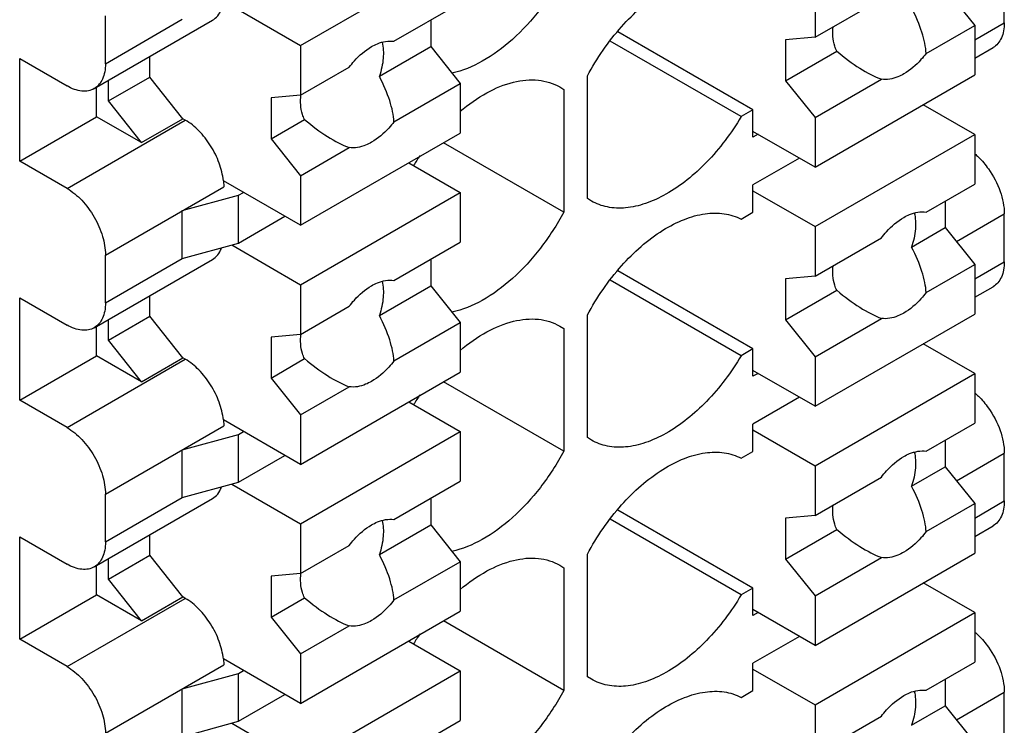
# Model space of a CAD drawing. Header units: inches. Extents: x 0 to 22, y 0 to 17.
# Tile 13 of 37: x 3.7 to 4.163, y 12.132 to 12.464. Entities that reach past the tile are written whole.
import ezdxf

# ---------------------------------------------------------------- set-up
doc = ezdxf.new("R2010")
doc.units = ezdxf.units.IN
doc.header["$LTSCALE"] = 1.21
doc.header["$MEASUREMENT"] = 0
doc.layers.get('0').update_dxf_attribs({"linetype": 'CONTINUOUS'})
doc.layers.add('02___PRT_ALL_AXES', color=7, linetype='CONTINUOUS')

msp = doc.modelspace()

# ---------------------------------------------------------------- linework, layer by layer
at = {"color": 7, "linetype": 'CONTINUOUS'}
for p, q in [((3.8318512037, 12.4514549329), (3.9070160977, 12.4948542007)), ((4.1631335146, 12.4622458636), (4.1631335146, 12.484747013)), ((4.0740491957, 12.4787912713), (4.0740491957, 12.4554439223)), ((4.1352946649, 12.4783140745), (4.1492140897, 12.4609978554)), ((3.7994093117, 12.4701864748), (3.8318512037, 12.4514549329)), ((3.7399829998, 12.4429355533), (3.7399829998, 12.4654367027)), ((3.7346836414, 12.4312218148), (3.7903613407, 12.4633694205)), ((3.7399829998, 12.4429355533), (3.7761735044, 12.4638314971)), ((3.8930966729, 12.4634699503), (3.8930966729, 12.4509777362)), ((4.1492140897, 12.4542089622), (4.1631335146, 12.4622458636)), ((4.1492140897, 12.4609978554), (4.1492140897, 12.4376505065)), ((4.0448184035, 12.4212542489), (3.9812452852, 12.4579605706)), ((4.0740491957, 12.4554439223), (4.0601297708, 12.4542015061)), ((3.8318512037, 12.4514549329), (3.8318512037, 12.428107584)), ((3.8930966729, 12.4509777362), (3.9070160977, 12.4336615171)), ((4.0392506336, 12.4180394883), (3.977635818, 12.4536151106)), ((4.0601297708, 12.4542015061), (4.0601297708, 12.4349148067)), ((4.1492140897, 12.4455550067), (4.1578341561, 12.450532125)), ((3.7608621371, 12.4366724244), (3.7608621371, 12.4463369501)), ((3.6996166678, 12.4453486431), (3.7218877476, 12.4324896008)), ((3.6996166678, 12.3971318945), (3.6996166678, 12.4453486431)), ((3.7413749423, 12.4254207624), (3.7608621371, 12.4366724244)), ((3.7764518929, 12.4170634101), (3.7608621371, 12.4366724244)), ((3.9668696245, 12.3795615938), (3.9668696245, 12.437222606)), ((4.0740491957, 12.3942512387), (4.1492140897, 12.4376505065)), ((3.7358071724, 12.4180278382), (3.7358071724, 12.4318705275)), ((3.7413749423, 12.4254207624), (3.7413749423, 12.435085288)), ((3.9070160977, 12.4336615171), (3.9070160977, 12.4103141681)), ((3.9538295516, 12.4320097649), (3.9557340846, 12.4307930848)), ((4.0601297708, 12.4349148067), (4.0740491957, 12.4175985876)), ((3.8318512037, 12.428107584), (3.8179317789, 12.4268651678)), ((3.9557340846, 12.4307930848), (3.9557340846, 12.3731320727)), ((3.7569646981, 12.4058117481), (3.7413749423, 12.4254207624)), ((3.8179317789, 12.4268651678), (3.8179317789, 12.4075784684)), ((4.1492140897, 12.4096847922), (4.1249966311, 12.4236676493)), ((3.6996166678, 12.3971318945), (3.7358071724, 12.4180278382)), ((3.7569646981, 12.4058117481), (3.7358071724, 12.4180278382)), ((4.0448184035, 12.4212542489), (4.0392506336, 12.4180394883)), ((4.0448184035, 12.4083964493), (4.0448184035, 12.4212542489)), ((3.7218877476, 12.3842728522), (3.7775654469, 12.416420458)), ((3.7569646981, 12.4058117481), (3.7764518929, 12.4170634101)), ((3.7775654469, 12.416420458), (3.7764518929, 12.4170634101)), ((4.0740491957, 12.4175985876), (4.0740491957, 12.3942512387)), ((3.8318512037, 12.3669149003), (3.9070160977, 12.4103141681)), ((4.0740491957, 12.3942512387), (4.0448184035, 12.4111287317)), ((4.0471844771, 12.4097625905), (4.0448184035, 12.4083964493)), ((4.0740491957, 12.3662855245), (4.1492140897, 12.4096847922)), ((4.1492140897, 12.4096847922), (4.1492140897, 12.3863374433)), ((3.8179317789, 12.4075784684), (3.8318512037, 12.3902622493)), ((3.9557340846, 12.3731320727), (3.8991765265, 12.4057876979)), ((3.7218877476, 12.3842728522), (3.6996166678, 12.3971318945)), ((3.8827986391, 12.396331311), (3.9070160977, 12.3823484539)), ((4.0666697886, 12.3985120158), (4.0448184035, 12.3858952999)), ((3.8318512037, 12.3902622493), (3.8318512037, 12.3669149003)), ((3.8318512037, 12.3669149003), (3.7955053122, 12.3879005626)), ((3.7955053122, 12.3879005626), (3.7956606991, 12.3850785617)), ((4.0448184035, 12.3730375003), (4.0448184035, 12.3858952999)), ((3.7399829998, 12.3529309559), (3.7956606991, 12.3850785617)), ((3.7761735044, 12.3738268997), (3.8026204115, 12.381060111)), ((3.8026204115, 12.381060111), (3.8049864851, 12.3824262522)), ((3.8026204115, 12.3585589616), (3.8026204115, 12.381060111)), ((3.8318512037, 12.3389491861), (3.9070160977, 12.3823484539)), ((3.9070160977, 12.3823484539), (3.9070160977, 12.359001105)), ((4.0448184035, 12.3831630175), (4.0740491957, 12.3662855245)), ((3.9687741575, 12.3783449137), (3.9668696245, 12.3795615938)), ((4.1352946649, 12.3783005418), (4.1352946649, 12.3658083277)), ((3.7761735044, 12.3513257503), (3.7761735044, 12.3738268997)), ((4.0392506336, 12.3698227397), (4.0448184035, 12.3730375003)), ((4.140587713, 12.3592236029), (4.1631335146, 12.3722412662)), ((4.1631335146, 12.3497401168), (4.1631335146, 12.3722412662)), ((3.8026204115, 12.3585589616), (3.8244717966, 12.3711756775)), ((4.0740491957, 12.3662855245), (4.0740491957, 12.3429381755)), ((4.1352946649, 12.3658083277), (4.1492140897, 12.3484921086)), ((3.7761735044, 12.3513257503), (3.8026204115, 12.3585589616)), ((3.7994093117, 12.357680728), (3.8318512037, 12.3389491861)), ((3.7399829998, 12.3304298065), (3.7399829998, 12.3529309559)), ((3.7346836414, 12.318716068), (3.7903613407, 12.3508636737)), ((3.7399829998, 12.3304298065), (3.7761735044, 12.3513257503)), ((3.8930966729, 12.3509642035), (3.8930966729, 12.3384719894)), ((4.1492140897, 12.3417032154), (4.1631335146, 12.3497401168)), ((4.1492140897, 12.3484921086), (4.1492140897, 12.3251447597)), ((4.0448184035, 12.3087485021), (3.9812452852, 12.3454548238)), ((3.8318512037, 12.3389491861), (3.8318512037, 12.3156018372)), ((4.0392506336, 12.3055337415), (3.977635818, 12.3411093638)), ((4.0740491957, 12.3429381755), (4.0601297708, 12.3416957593)), ((4.0601297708, 12.3416957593), (4.0601297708, 12.3224090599)), ((3.8930966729, 12.3384719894), (3.9070160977, 12.3211557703)), ((4.1492140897, 12.3330492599), (4.1578341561, 12.3380263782)), ((3.6996166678, 12.3328428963), (3.7218877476, 12.319983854)), ((3.6996166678, 12.2846261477), (3.6996166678, 12.3328428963)), ((3.7608621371, 12.3241666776), (3.7608621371, 12.3338312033)), ((4.0740491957, 12.2817454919), (4.1492140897, 12.3251447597)), ((3.7413749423, 12.3129150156), (3.7608621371, 12.3241666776)), ((3.7413749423, 12.3129150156), (3.7413749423, 12.3225795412)), ((3.7764518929, 12.3045576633), (3.7608621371, 12.3241666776)), ((3.9070160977, 12.3211557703), (3.9070160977, 12.2978084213)), ((3.9668696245, 12.267055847), (3.9668696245, 12.3247168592)), ((4.0601297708, 12.3224090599), (4.0740491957, 12.3050928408)), ((3.7358071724, 12.3055220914), (3.7358071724, 12.3193647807)), ((3.9538295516, 12.3195040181), (3.9557340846, 12.318287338)), ((3.9557340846, 12.318287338), (3.9557340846, 12.2606263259)), ((3.7569646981, 12.2933060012), (3.7413749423, 12.3129150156)), ((3.8318512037, 12.3156018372), (3.8179317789, 12.314359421)), ((3.8179317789, 12.314359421), (3.8179317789, 12.2950727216)), ((4.1492140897, 12.2971790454), (4.1249966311, 12.3111619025)), ((4.0448184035, 12.3087485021), (4.0392506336, 12.3055337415)), ((4.0448184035, 12.2958907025), (4.0448184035, 12.3087485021)), ((3.6996166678, 12.2846261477), (3.7358071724, 12.3055220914)), ((3.7218877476, 12.2717671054), (3.7775654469, 12.3039147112)), ((3.7569646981, 12.2933060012), (3.7358071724, 12.3055220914)), ((3.7569646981, 12.2933060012), (3.7764518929, 12.3045576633)), ((3.7775654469, 12.3039147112), (3.7764518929, 12.3045576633)), ((4.0740491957, 12.3050928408), (4.0740491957, 12.2817454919)), ((3.8318512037, 12.2544091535), (3.9070160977, 12.2978084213)), ((4.0740491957, 12.2817454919), (4.0448184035, 12.2986229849)), ((4.0471844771, 12.2972568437), (4.0448184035, 12.2958907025)), ((4.0740491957, 12.2537797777), (4.1492140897, 12.2971790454)), ((4.1492140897, 12.2971790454), (4.1492140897, 12.2738316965)), ((3.8179317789, 12.2950727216), (3.8318512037, 12.2777565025)), ((3.9557340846, 12.2606263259), (3.8991765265, 12.2932819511)), ((3.7218877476, 12.2717671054), (3.6996166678, 12.2846261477)), ((3.8827986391, 12.2838255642), (3.9070160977, 12.2698427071)), ((4.0666697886, 12.286006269), (4.0448184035, 12.2733895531)), ((3.8318512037, 12.2544091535), (3.7955053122, 12.2753948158)), ((3.7955053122, 12.2753948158), (3.7956606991, 12.2725728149)), ((3.8318512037, 12.2777565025), (3.8318512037, 12.2544091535)), ((3.7399829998, 12.2404252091), (3.7956606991, 12.2725728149)), ((3.8026204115, 12.2685543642), (3.8049864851, 12.2699205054)), ((3.8318512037, 12.2264434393), (3.9070160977, 12.2698427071)), ((3.9070160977, 12.2698427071), (3.9070160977, 12.2464953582)), ((4.0448184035, 12.2605317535), (4.0448184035, 12.2733895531)), ((4.0448184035, 12.2706572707), (4.0740491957, 12.2537797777)), ((3.7761735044, 12.2613211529), (3.8026204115, 12.2685543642)), ((3.8026204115, 12.2460532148), (3.8026204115, 12.2685543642)), ((3.9687741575, 12.2658391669), (3.9668696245, 12.267055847)), ((4.1352946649, 12.265794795), (4.1352946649, 12.2533025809)), ((3.7761735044, 12.2388200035), (3.7761735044, 12.2613211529)), ((4.0392506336, 12.2573169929), (4.0448184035, 12.2605317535)), ((3.8026204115, 12.2460532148), (3.8244717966, 12.2586699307)), ((4.140587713, 12.2467178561), (4.1631335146, 12.2597355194)), ((4.1631335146, 12.23723437), (4.1631335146, 12.2597355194)), ((4.0740491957, 12.2537797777), (4.0740491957, 12.2304324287)), ((4.1352946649, 12.2533025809), (4.1492140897, 12.2359863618)), ((3.7761735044, 12.2388200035), (3.8026204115, 12.2460532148)), ((3.7994093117, 12.2451749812), (3.8318512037, 12.2264434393)), ((3.7346836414, 12.2062103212), (3.7903613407, 12.2383579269)), ((3.7399829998, 12.2179240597), (3.7399829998, 12.2404252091)), ((3.7399829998, 12.2179240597), (3.7761735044, 12.2388200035)), ((3.8930966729, 12.2384584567), (3.8930966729, 12.2259662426)), ((4.1492140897, 12.2291974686), (4.1631335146, 12.23723437)), ((4.0448184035, 12.1962427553), (3.9812452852, 12.232949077)), ((4.1492140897, 12.2359863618), (4.1492140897, 12.2126390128)), ((4.0392506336, 12.1930279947), (3.977635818, 12.228603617)), ((4.0740491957, 12.2304324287), (4.0601297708, 12.2291900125)), ((4.0601297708, 12.2291900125), (4.0601297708, 12.2099033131)), ((3.8318512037, 12.2264434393), (3.8318512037, 12.2030960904)), ((3.8930966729, 12.2259662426), (3.9070160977, 12.2086500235)), ((4.1492140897, 12.2205435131), (4.1578341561, 12.2255206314)), ((3.6996166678, 12.2203371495), (3.7218877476, 12.2074781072)), ((3.6996166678, 12.1721204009), (3.6996166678, 12.2203371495)), ((3.7608621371, 12.2116609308), (3.7608621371, 12.2213254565)), ((3.7413749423, 12.2004092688), (3.7608621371, 12.2116609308)), ((3.7413749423, 12.2004092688), (3.7413749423, 12.2100737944)), ((3.7764518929, 12.1920519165), (3.7608621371, 12.2116609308)), ((3.9668696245, 12.1545501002), (3.9668696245, 12.2122111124)), ((4.0601297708, 12.2099033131), (4.0740491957, 12.192587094)), ((4.0740491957, 12.1692397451), (4.1492140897, 12.2126390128)), ((3.7358071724, 12.1930163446), (3.7358071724, 12.2068590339)), ((3.9070160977, 12.2086500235), (3.9070160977, 12.1853026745)), ((3.9538295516, 12.2069982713), (3.9557340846, 12.2057815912)), ((3.9557340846, 12.2057815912), (3.9557340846, 12.1481205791)), ((3.7569646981, 12.1808002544), (3.7413749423, 12.2004092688)), ((3.8318512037, 12.2030960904), (3.8179317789, 12.2018536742)), ((3.8179317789, 12.2018536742), (3.8179317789, 12.1825669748)), ((4.0448184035, 12.1962427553), (4.0392506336, 12.1930279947)), ((4.0448184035, 12.1833849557), (4.0448184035, 12.1962427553)), ((4.1492140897, 12.1846732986), (4.1249966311, 12.1986561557)), ((3.6996166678, 12.1721204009), (3.7358071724, 12.1930163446)), ((3.7218877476, 12.1592613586), (3.7775654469, 12.1914089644)), ((3.7569646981, 12.1808002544), (3.7358071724, 12.1930163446)), ((3.7569646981, 12.1808002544), (3.7764518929, 12.1920519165)), ((3.7775654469, 12.1914089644), (3.7764518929, 12.1920519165)), ((4.0740491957, 12.192587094), (4.0740491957, 12.1692397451)), ((4.0740491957, 12.1692397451), (4.0448184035, 12.1861172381)), ((3.8179317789, 12.1825669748), (3.8318512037, 12.1652507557)), ((3.8318512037, 12.1419034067), (3.9070160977, 12.1853026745)), ((4.0471844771, 12.1847510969), (4.0448184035, 12.1833849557)), ((4.0740491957, 12.1412740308), (4.1492140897, 12.1846732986)), ((4.1492140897, 12.1846732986), (4.1492140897, 12.1613259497)), ((3.9557340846, 12.1481205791), (3.8991765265, 12.1807762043)), ((3.7218877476, 12.1592613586), (3.6996166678, 12.1721204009)), ((4.0666697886, 12.1735005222), (4.0448184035, 12.1608838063)), ((3.8827986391, 12.1713198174), (3.9070160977, 12.1573369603)), ((3.8318512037, 12.1419034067), (3.7955053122, 12.162889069)), ((3.7955053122, 12.162889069), (3.7956606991, 12.1600670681)), ((3.8318512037, 12.1652507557), (3.8318512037, 12.1419034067)), ((3.7399829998, 12.1279194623), (3.7956606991, 12.1600670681)), ((4.0448184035, 12.1480260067), (4.0448184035, 12.1608838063)), ((4.0448184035, 12.1581515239), (4.0740491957, 12.1412740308)), ((3.7761735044, 12.148815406), (3.8026204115, 12.1560486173)), ((3.8026204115, 12.1560486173), (3.8049864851, 12.1574147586)), ((3.8026204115, 12.133547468), (3.8026204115, 12.1560486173)), ((3.8318512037, 12.1139376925), (3.9070160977, 12.1573369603)), ((3.9070160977, 12.1573369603), (3.9070160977, 12.1339896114)), ((3.9687741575, 12.1533334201), (3.9668696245, 12.1545501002)), ((3.7761735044, 12.1263142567), (3.7761735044, 12.148815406)), ((4.1352946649, 12.1532890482), (4.1352946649, 12.1407968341)), ((3.8026204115, 12.133547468), (3.8244717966, 12.1461641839)), ((4.0392506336, 12.1448112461), (4.0448184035, 12.1480260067)), ((4.140587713, 12.1342121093), (4.1631335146, 12.1472297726)), ((4.1631335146, 12.1247286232), (4.1631335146, 12.1472297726)), ((4.0740491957, 12.1412740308), (4.0740491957, 12.1179266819)), ((4.1352946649, 12.1407968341), (4.1492140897, 12.123480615)), ((3.7761735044, 12.1263142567), (3.8026204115, 12.133547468)), ((3.7994093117, 12.1326692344), (3.8318512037, 12.1139376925))]:
    msp.add_line(p, q, dxfattribs=at)
for centre, start in [((3.9885101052, 12.3296282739), 145.0759436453), ((3.9885101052, 12.2171225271), 145.0759436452), ((3.9885101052, 12.1046167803), 145.0759436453)]:
    msp.add_arc(centre, 0.1224237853, start, 147.6914522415, dxfattribs=at)
for points, knots in [([(3.9557340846, 12.4856378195), (3.9525428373, 12.4796820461), (3.9453374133, 12.4685133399), (3.9323946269, 12.4543483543), (3.9183445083, 12.4438813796), (3.9080707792, 12.4395917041), (3.9031083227, 12.4385156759)], [0, 0, 0, 0, 0.2796096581, 0.5471534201, 0.7898738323, 1, 1, 1, 1]), ([(3.9668696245, 12.437222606), (3.9713057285, 12.4455016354), (3.9815885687, 12.4604256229), (3.9980124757, 12.4751215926), (4.0120051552, 12.4824052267), (4.0218417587, 12.4851975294), (4.0311209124, 12.4853815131), (4.0367812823, 12.4836182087), (4.0392506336, 12.4823284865)], [0, 0, 0, 0, 0.3041450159, 0.581569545, 0.7033914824, 0.8122947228, 0.909789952, 1, 1, 1, 1]), ([(3.790361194, 12.4633696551), (3.7912954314, 12.4639095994), (3.7930367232, 12.4654292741), (3.7941319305, 12.4674438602), (3.7945558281, 12.4685371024)], [0, 0, 0, 0, 0.4792364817, 1, 1, 1, 1]), ([(4.1631335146, 12.4622458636), (4.1631335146, 12.4609501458), (4.1629357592, 12.4584846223), (4.161939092, 12.4550965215), (4.1602579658, 12.4523461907), (4.1586774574, 12.4510204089), (4.1578335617, 12.4505331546)], [0, 0, 0, 0, 0.2895363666, 0.549107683, 0.7822502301, 1, 1, 1, 1]), ([(3.7399829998, 12.4429355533), (3.7399829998, 12.4416398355), (3.7397852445, 12.439174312), (3.7387885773, 12.4357862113), (3.7371074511, 12.4330358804), (3.7355269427, 12.4317100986), (3.7346830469, 12.4312228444)], [0, 0, 0, 0, 0.2895363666, 0.549107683, 0.7822502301, 1, 1, 1, 1]), ([(3.7346830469, 12.4312228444), (3.7338390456, 12.4307355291), (3.7319003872, 12.4300294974), (3.7286775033, 12.4299487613), (3.7252444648, 12.4307798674), (3.7230100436, 12.4318416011), (3.7218877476, 12.4324896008)], [0, 0, 0, 0, 0.2177444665, 0.4508847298, 0.7104580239, 1, 1, 1, 1]), ([(3.9069497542, 12.420557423), (3.9108691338, 12.4238504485), (3.9187792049, 12.4294474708), (3.9313760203, 12.4347165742), (3.9434440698, 12.435996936), (3.9507908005, 12.4337690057), (3.9538322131, 12.4320143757)], [0, 0, 0, 0, 0.3006057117, 0.564861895, 0.7938121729, 1, 1, 1, 1]), ([(4.0392506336, 12.4180394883), (4.0346435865, 12.4103131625), (4.0242916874, 12.3965291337), (4.0081308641, 12.3832131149), (3.9946258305, 12.3769468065), (3.9852168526, 12.3747715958), (3.9763986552, 12.3750553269), (3.9710894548, 12.3770030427), (3.9687714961, 12.3783403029)], [0, 0, 0, 0, 0.306624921, 0.582564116, 0.7032346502, 0.8113386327, 0.9087842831, 1, 1, 1, 1]), ([(3.7955053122, 12.3879005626), (3.7952034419, 12.3907174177), (3.793742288, 12.396476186), (3.789777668, 12.4044697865), (3.7843806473, 12.411412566), (3.779907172, 12.4150683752), (3.7775654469, 12.416420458)], [0, 0, 0, 0, 0.2448493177, 0.5076171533, 0.7662955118, 1, 1, 1, 1]), ([(4.1492530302, 12.4005740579), (4.1498400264, 12.4000731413), (4.1522014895, 12.3979093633), (4.1542732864, 12.3954365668), (4.1556743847, 12.3934516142)], [0, 0, 0, 0, 0.2410499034, 1, 1, 1, 1]), ([(4.1556743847, 12.3934516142), (4.1579661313, 12.3902048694), (4.1615207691, 12.3834148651), (4.1631335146, 12.3758436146), (4.1631335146, 12.3722412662)], [0, 0, 0, 0, 0.524533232, 1, 1, 1, 1]), ([(3.7218877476, 12.3842728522), (3.7244568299, 12.3827894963), (3.7293187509, 12.3786981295), (3.7349911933, 12.3709433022), (3.7388708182, 12.3621535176), (3.7399829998, 12.3558974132), (3.7399829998, 12.3529309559)], [0, 0, 0, 0, 0.2372511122, 0.5000061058, 0.7627577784, 1, 1, 1, 1]), ([(3.9557340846, 12.3731320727), (3.9525428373, 12.3671762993), (3.9453374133, 12.3560075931), (3.9323946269, 12.3418426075), (3.9183445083, 12.3313756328), (3.9080707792, 12.3270859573), (3.9031083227, 12.3260099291)], [0, 0, 0, 0, 0.2796096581, 0.5471534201, 0.7898738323, 1, 1, 1, 1]), ([(3.9668696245, 12.3247168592), (3.9713057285, 12.3329958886), (3.9815885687, 12.3479198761), (3.9980124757, 12.3626158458), (4.0120051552, 12.3698994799), (4.0218417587, 12.3726917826), (4.0311209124, 12.3728757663), (4.0367812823, 12.3711124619), (4.0392506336, 12.3698227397)], [0, 0, 0, 0, 0.3041450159, 0.581569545, 0.7033914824, 0.8122947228, 0.909789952, 1, 1, 1, 1]), ([(3.790361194, 12.3508639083), (3.7912954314, 12.3514038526), (3.7930367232, 12.3529235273), (3.7941319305, 12.3549381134), (3.7945558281, 12.3560313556)], [0, 0, 0, 0, 0.4792364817, 1, 1, 1, 1]), ([(4.1631335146, 12.3497401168), (4.1631335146, 12.3484443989), (4.1629357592, 12.3459788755), (4.161939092, 12.3425907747), (4.1602579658, 12.3398404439), (4.1586774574, 12.3385146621), (4.1578335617, 12.3380274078)], [0, 0, 0, 0, 0.2895363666, 0.549107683, 0.7822502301, 1, 1, 1, 1]), ([(3.7399829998, 12.3304298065), (3.7399829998, 12.3291340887), (3.7397852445, 12.3266685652), (3.7387885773, 12.3232804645), (3.7371074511, 12.3205301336), (3.7355269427, 12.3192043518), (3.7346830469, 12.3187170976)], [0, 0, 0, 0, 0.2895363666, 0.549107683, 0.7822502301, 1, 1, 1, 1]), ([(3.9069497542, 12.3080516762), (3.9108691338, 12.3113447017), (3.9187792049, 12.316941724), (3.9313760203, 12.3222108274), (3.9434440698, 12.3234911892), (3.9507908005, 12.3212632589), (3.9538322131, 12.3195086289)], [0, 0, 0, 0, 0.3006057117, 0.564861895, 0.7938121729, 1, 1, 1, 1]), ([(3.7346830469, 12.3187170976), (3.7338390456, 12.3182297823), (3.7319003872, 12.3175237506), (3.7286775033, 12.3174430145), (3.7252444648, 12.3182741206), (3.7230100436, 12.3193358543), (3.7218877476, 12.319983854)], [0, 0, 0, 0, 0.2177444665, 0.4508847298, 0.7104580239, 1, 1, 1, 1]), ([(3.7955053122, 12.2753948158), (3.7952034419, 12.2782116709), (3.793742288, 12.2839704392), (3.789777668, 12.2919640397), (3.7843806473, 12.2989068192), (3.779907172, 12.3025626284), (3.7775654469, 12.3039147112)], [0, 0, 0, 0, 0.2448493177, 0.5076171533, 0.7662955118, 1, 1, 1, 1]), ([(4.0392506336, 12.3055337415), (4.0346435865, 12.2978074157), (4.0242916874, 12.2840233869), (4.0081308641, 12.2707073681), (3.9946258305, 12.2644410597), (3.9852168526, 12.262265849), (3.9763986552, 12.2625495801), (3.9710894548, 12.2644972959), (3.9687714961, 12.2658345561)], [0, 0, 0, 0, 0.306624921, 0.582564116, 0.7032346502, 0.8113386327, 0.9087842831, 1, 1, 1, 1]), ([(4.1492530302, 12.2880683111), (4.1498400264, 12.2875673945), (4.1522014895, 12.2854036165), (4.1542732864, 12.28293082), (4.1556743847, 12.2809458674)], [0, 0, 0, 0, 0.2410499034, 1, 1, 1, 1]), ([(4.1556743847, 12.2809458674), (4.1579661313, 12.2776991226), (4.1615207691, 12.2709091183), (4.1631335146, 12.2633378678), (4.1631335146, 12.2597355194)], [0, 0, 0, 0, 0.524533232, 1, 1, 1, 1]), ([(3.7218877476, 12.2717671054), (3.7244568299, 12.2702837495), (3.7293187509, 12.2661923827), (3.7349911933, 12.2584375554), (3.7388708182, 12.2496477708), (3.7399829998, 12.2433916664), (3.7399829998, 12.2404252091)], [0, 0, 0, 0, 0.2372511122, 0.5000061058, 0.7627577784, 1, 1, 1, 1]), ([(3.9557340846, 12.2606263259), (3.9525428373, 12.2546705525), (3.9453374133, 12.2435018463), (3.9323946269, 12.2293368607), (3.9183445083, 12.218869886), (3.9080707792, 12.2145802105), (3.9031083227, 12.2135041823)], [0, 0, 0, 0, 0.2796096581, 0.5471534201, 0.7898738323, 1, 1, 1, 1]), ([(3.9668696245, 12.2122111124), (3.9713057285, 12.2204901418), (3.9815885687, 12.2354141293), (3.9980124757, 12.250110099), (4.0120051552, 12.2573937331), (4.0218417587, 12.2601860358), (4.0311209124, 12.2603700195), (4.0367812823, 12.2586067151), (4.0392506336, 12.2573169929)], [0, 0, 0, 0, 0.3041450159, 0.581569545, 0.7033914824, 0.8122947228, 0.909789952, 1, 1, 1, 1]), ([(3.790361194, 12.2383581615), (3.7912954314, 12.2388981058), (3.7930367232, 12.2404177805), (3.7941319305, 12.2424323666), (3.7945558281, 12.2435256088)], [0, 0, 0, 0, 0.4792364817, 1, 1, 1, 1]), ([(4.1631335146, 12.23723437), (4.1631335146, 12.2359386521), (4.1629357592, 12.2334731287), (4.161939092, 12.2300850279), (4.1602579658, 12.2273346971), (4.1586774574, 12.2260089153), (4.1578335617, 12.225521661)], [0, 0, 0, 0, 0.2895363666, 0.549107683, 0.7822502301, 1, 1, 1, 1]), ([(3.7399829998, 12.2179240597), (3.7399829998, 12.2166283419), (3.7397852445, 12.2141628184), (3.7387885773, 12.2107747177), (3.7371074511, 12.2080243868), (3.7355269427, 12.206698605), (3.7346830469, 12.2062113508)], [0, 0, 0, 0, 0.2895363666, 0.549107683, 0.7822502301, 1, 1, 1, 1]), ([(3.9069497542, 12.1955459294), (3.9108691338, 12.1988389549), (3.9187792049, 12.2044359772), (3.9313760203, 12.2097050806), (3.9434440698, 12.2109854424), (3.9507908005, 12.2087575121), (3.9538322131, 12.2070028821)], [0, 0, 0, 0, 0.3006057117, 0.564861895, 0.7938121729, 1, 1, 1, 1]), ([(3.7346830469, 12.2062113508), (3.7338390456, 12.2057240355), (3.7319003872, 12.2050180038), (3.7286775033, 12.2049372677), (3.7252444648, 12.2057683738), (3.7230100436, 12.2068301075), (3.7218877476, 12.2074781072)], [0, 0, 0, 0, 0.2177444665, 0.4508847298, 0.7104580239, 1, 1, 1, 1]), ([(3.7955053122, 12.162889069), (3.7952034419, 12.1657059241), (3.793742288, 12.1714646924), (3.789777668, 12.1794582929), (3.7843806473, 12.1864010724), (3.779907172, 12.1900568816), (3.7775654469, 12.1914089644)], [0, 0, 0, 0, 0.2448493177, 0.5076171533, 0.7662955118, 1, 1, 1, 1]), ([(4.0392506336, 12.1930279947), (4.0346435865, 12.1853016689), (4.0242916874, 12.1715176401), (4.0081308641, 12.1582016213), (3.9946258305, 12.1519353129), (3.9852168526, 12.1497601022), (3.9763986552, 12.1500438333), (3.9710894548, 12.1519915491), (3.9687714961, 12.1533288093)], [0, 0, 0, 0, 0.306624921, 0.582564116, 0.7032346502, 0.8113386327, 0.9087842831, 1, 1, 1, 1]), ([(4.1492530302, 12.1755625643), (4.1498400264, 12.1750616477), (4.1522014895, 12.1728978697), (4.1542732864, 12.1704250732), (4.1556743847, 12.1684401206)], [0, 0, 0, 0, 0.2410499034, 1, 1, 1, 1]), ([(4.1556743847, 12.1684401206), (4.1579661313, 12.1651933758), (4.1615207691, 12.1584033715), (4.1631335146, 12.150832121), (4.1631335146, 12.1472297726)], [0, 0, 0, 0, 0.524533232, 1, 1, 1, 1]), ([(3.7218877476, 12.1592613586), (3.7244568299, 12.1577780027), (3.7293187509, 12.1536866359), (3.7349911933, 12.1459318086), (3.7388708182, 12.137142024), (3.7399829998, 12.1308859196), (3.7399829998, 12.1279194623)], [0, 0, 0, 0, 0.2372511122, 0.5000061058, 0.7627577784, 1, 1, 1, 1]), ([(3.9557340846, 12.1481205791), (3.9525428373, 12.1421648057), (3.9453374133, 12.1309960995), (3.9323946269, 12.1168311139), (3.9183445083, 12.1063641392), (3.9080707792, 12.1020744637), (3.9031083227, 12.1009984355)], [0, 0, 0, 0, 0.2796096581, 0.5471534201, 0.7898738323, 1, 1, 1, 1]), ([(3.9668696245, 12.0997053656), (3.9713057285, 12.107984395), (3.9815885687, 12.1229083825), (3.9980124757, 12.1376043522), (4.0120051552, 12.1448879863), (4.0218417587, 12.147680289), (4.0311209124, 12.1478642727), (4.0367812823, 12.1461009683), (4.0392506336, 12.1448112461)], [0, 0, 0, 0, 0.3041450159, 0.581569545, 0.7033914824, 0.8122947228, 0.909789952, 1, 1, 1, 1])]:
    msp.add_open_spline(points, degree=3, knots=knots, dxfattribs=at)
at = {"layer": '02___PRT_ALL_AXES', "color": 7, "linetype": 'CONTINUOUS'}
for p, q in [((4.0740491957, 12.4554439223), (4.1052631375, 12.4734664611)), ((3.8758021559, 12.453484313), (3.9070160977, 12.4715068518)), ((4.1263518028, 12.4477974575), (4.1492140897, 12.4609978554)), ((3.8689452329, 12.4370329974), (3.8930966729, 12.4509777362)), ((4.0601297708, 12.4349148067), (4.0842812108, 12.4488595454)), ((3.8318512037, 12.428107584), (3.8547134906, 12.4413079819)), ((3.8758021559, 12.4156389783), (3.9070160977, 12.4336615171)), ((4.0740491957, 12.4175985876), (4.1052631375, 12.4356211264)), ((3.8179317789, 12.4075784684), (3.833731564, 12.4167010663)), ((3.8318512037, 12.3902622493), (3.8547134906, 12.4034626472)), ((4.1263518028, 12.3731370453), (4.1492140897, 12.3863374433)), ((4.1194948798, 12.3566857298), (4.1352946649, 12.3658083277)), ((3.8758021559, 12.3409785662), (3.9070160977, 12.359001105)), ((4.0740491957, 12.3429381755), (4.1052631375, 12.3609607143)), ((4.1263518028, 12.3352917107), (4.1492140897, 12.3484921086)), ((3.8689452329, 12.3245272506), (3.8930966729, 12.3384719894)), ((4.0601297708, 12.3224090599), (4.0842812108, 12.3363537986)), ((3.8318512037, 12.3156018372), (3.8547134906, 12.3288022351)), ((3.8758021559, 12.3031332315), (3.9070160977, 12.3211557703)), ((4.0740491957, 12.3050928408), (4.1052631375, 12.3231153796)), ((3.8179317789, 12.2950727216), (3.833731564, 12.3041953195)), ((3.8318512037, 12.2777565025), (3.8547134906, 12.2909569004)), ((4.1263518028, 12.2606312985), (4.1492140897, 12.2738316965)), ((4.1194948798, 12.244179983), (4.1352946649, 12.2533025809)), ((3.8758021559, 12.2284728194), (3.9070160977, 12.2464953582)), ((4.0740491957, 12.2304324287), (4.1052631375, 12.2484549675)), ((4.1263518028, 12.2227859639), (4.1492140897, 12.2359863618)), ((3.8689452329, 12.2120215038), (3.8930966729, 12.2259662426)), ((4.0601297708, 12.2099033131), (4.0842812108, 12.2238480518)), ((3.8318512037, 12.2030960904), (3.8547134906, 12.2162964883)), ((4.0740491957, 12.192587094), (4.1052631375, 12.2106096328)), ((3.8758021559, 12.1906274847), (3.9070160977, 12.2086500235)), ((3.8179317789, 12.1825669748), (3.833731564, 12.1916895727)), ((3.8318512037, 12.1652507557), (3.8547134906, 12.1784511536)), ((4.1263518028, 12.1481255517), (4.1492140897, 12.1613259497)), ((4.1194948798, 12.1316742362), (4.1352946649, 12.1407968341)), ((4.0740491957, 12.1179266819), (4.1052631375, 12.1359492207)), ((3.8758021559, 12.1159670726), (3.9070160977, 12.1339896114))]:
    msp.add_line(p, q, dxfattribs=at)
for centre, start_param, end_param in [((4.0874225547, 12.4770210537), -2.6465857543, -2.0904335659), ((4.0874225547, 12.4770210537), 1.9369811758, 2.4931333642), ((3.8368729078, 12.4448625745), -2.6465857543, -2.0904335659), ((3.8368729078, 12.4448625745), 1.9369811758, 2.4931333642), ((4.0874225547, 12.3645153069), -2.6465857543, -2.0904335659), ((4.0874225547, 12.3645153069), 1.9369811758, 2.4931333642), ((3.8368729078, 12.3323568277), -2.6465857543, -2.0904335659), ((3.8368729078, 12.3323568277), 1.9369811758, 2.4931333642), ((4.0874225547, 12.2520095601), -2.6465857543, -2.0904335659), ((4.0874225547, 12.2520095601), 1.9369811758, 2.4931333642), ((3.8368729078, 12.2198510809), -2.6465857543, -2.0904335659), ((3.8368729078, 12.2198510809), 1.9369811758, 2.4931333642)]:
    msp.add_ellipse(centre, major_axis=(-0.035147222, 0.0410036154), ratio=0.4107608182, start_param=start_param, end_param=end_param, dxfattribs=at)
for points, knots in [([(4.0842812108, 12.4488595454), (4.0838695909, 12.4496238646), (4.0823802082, 12.4532666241), (4.0822423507, 12.4573377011), (4.0825584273, 12.4603651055)], [0, 0, 0, 0, 0.2219112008, 1, 1, 1, 1]), ([(3.8547134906, 12.4413079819), (3.855483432, 12.4423245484), (3.8585286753, 12.4460102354), (3.8622186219, 12.4492198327), (3.8652578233, 12.4509746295)], [0, 0, 0, 0, 0.2665253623, 1, 1, 1, 1]), ([(3.8652578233, 12.4509746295), (3.8661506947, 12.4514901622), (3.8693952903, 12.4531241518), (3.8732190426, 12.4539119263), (3.8758021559, 12.453484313)], [0, 0, 0, 0, 0.2825254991, 1, 1, 1, 1]), ([(3.8701902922, 12.4530894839), (3.8708213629, 12.450670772), (3.8710677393, 12.4451378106), (3.869865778, 12.4398053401), (3.8689452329, 12.4370329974)], [0, 0, 0, 0, 0.4611228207, 1, 1, 1, 1]), ([(4.1263518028, 12.4477974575), (4.1255818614, 12.4467808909), (4.1225366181, 12.443095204), (4.1188466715, 12.4398856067), (4.1158074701, 12.4381308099)], [0, 0, 0, 0, 0.2665253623, 1, 1, 1, 1]), ([(4.1158074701, 12.4381308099), (4.1149145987, 12.4376152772), (4.1116700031, 12.4359812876), (4.1078462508, 12.4351935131), (4.1052631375, 12.4356211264)], [0, 0, 0, 0, 0.2825254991, 1, 1, 1, 1]), ([(3.833731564, 12.4167010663), (3.8333199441, 12.4174653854), (3.8318305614, 12.4211081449), (3.8316927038, 12.4251792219), (3.8320087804, 12.4282066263)], [0, 0, 0, 0, 0.2219112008, 1, 1, 1, 1]), ([(3.8758021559, 12.4156389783), (3.8750322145, 12.4146224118), (3.8719869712, 12.4109367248), (3.8682970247, 12.4077271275), (3.8652578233, 12.4059723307)], [0, 0, 0, 0, 0.2665253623, 1, 1, 1, 1]), ([(3.8652578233, 12.4059723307), (3.8643649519, 12.405456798), (3.8611203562, 12.4038228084), (3.8572966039, 12.4030350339), (3.8547134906, 12.4034626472)], [0, 0, 0, 0, 0.2825254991, 1, 1, 1, 1]), ([(4.1158074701, 12.3706273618), (4.1167003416, 12.3711428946), (4.1199449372, 12.3727768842), (4.1237686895, 12.3735646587), (4.1263518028, 12.3731370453)], [0, 0, 0, 0, 0.2825254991, 1, 1, 1, 1]), ([(4.120739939, 12.3727422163), (4.1213710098, 12.3703235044), (4.1216173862, 12.364790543), (4.1204154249, 12.3594580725), (4.1194948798, 12.3566857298)], [0, 0, 0, 0, 0.4611228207, 1, 1, 1, 1]), ([(4.1052631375, 12.3609607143), (4.1060330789, 12.3619772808), (4.1090783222, 12.3656629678), (4.1127682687, 12.368872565), (4.1158074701, 12.3706273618)], [0, 0, 0, 0, 0.2665253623, 1, 1, 1, 1]), ([(4.0842812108, 12.3363537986), (4.0838695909, 12.3371181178), (4.0823802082, 12.3407608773), (4.0822423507, 12.3448319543), (4.0825584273, 12.3478593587)], [0, 0, 0, 0, 0.2219112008, 1, 1, 1, 1]), ([(3.8652578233, 12.3384688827), (3.8661506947, 12.3389844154), (3.8693952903, 12.340618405), (3.8732190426, 12.3414061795), (3.8758021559, 12.3409785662)], [0, 0, 0, 0, 0.2825254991, 1, 1, 1, 1]), ([(3.8701902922, 12.3405837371), (3.8708213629, 12.3381650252), (3.8710677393, 12.3326320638), (3.869865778, 12.3272995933), (3.8689452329, 12.3245272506)], [0, 0, 0, 0, 0.4611228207, 1, 1, 1, 1]), ([(3.8547134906, 12.3288022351), (3.855483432, 12.3298188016), (3.8585286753, 12.3335044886), (3.8622186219, 12.3367140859), (3.8652578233, 12.3384688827)], [0, 0, 0, 0, 0.2665253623, 1, 1, 1, 1]), ([(4.1263518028, 12.3352917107), (4.1255818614, 12.3342751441), (4.1225366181, 12.3305894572), (4.1188466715, 12.3273798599), (4.1158074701, 12.3256250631)], [0, 0, 0, 0, 0.2665253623, 1, 1, 1, 1]), ([(4.1158074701, 12.3256250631), (4.1149145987, 12.3251095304), (4.1116700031, 12.3234755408), (4.1078462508, 12.3226877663), (4.1052631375, 12.3231153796)], [0, 0, 0, 0, 0.2825254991, 1, 1, 1, 1]), ([(3.833731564, 12.3041953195), (3.8333199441, 12.3049596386), (3.8318305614, 12.3086023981), (3.8316927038, 12.3126734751), (3.8320087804, 12.3157008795)], [0, 0, 0, 0, 0.2219112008, 1, 1, 1, 1]), ([(3.8758021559, 12.3031332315), (3.8750322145, 12.302116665), (3.8719869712, 12.298430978), (3.8682970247, 12.2952213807), (3.8652578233, 12.2934665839)], [0, 0, 0, 0, 0.2665253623, 1, 1, 1, 1]), ([(3.8652578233, 12.2934665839), (3.8643649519, 12.2929510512), (3.8611203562, 12.2913170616), (3.8572966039, 12.2905292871), (3.8547134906, 12.2909569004)], [0, 0, 0, 0, 0.2825254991, 1, 1, 1, 1]), ([(4.1158074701, 12.258121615), (4.1167003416, 12.2586371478), (4.1199449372, 12.2602711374), (4.1237686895, 12.2610589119), (4.1263518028, 12.2606312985)], [0, 0, 0, 0, 0.2825254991, 1, 1, 1, 1]), ([(4.120739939, 12.2602364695), (4.1213710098, 12.2578177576), (4.1216173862, 12.2522847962), (4.1204154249, 12.2469523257), (4.1194948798, 12.244179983)], [0, 0, 0, 0, 0.4611228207, 1, 1, 1, 1]), ([(4.1052631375, 12.2484549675), (4.1060330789, 12.249471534), (4.1090783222, 12.253157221), (4.1127682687, 12.2563668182), (4.1158074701, 12.258121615)], [0, 0, 0, 0, 0.2665253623, 1, 1, 1, 1]), ([(4.0842812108, 12.2238480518), (4.0838695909, 12.224612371), (4.0823802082, 12.2282551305), (4.0822423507, 12.2323262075), (4.0825584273, 12.2353536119)], [0, 0, 0, 0, 0.2219112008, 1, 1, 1, 1]), ([(3.8652578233, 12.2259631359), (3.8661506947, 12.2264786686), (3.8693952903, 12.2281126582), (3.8732190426, 12.2289004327), (3.8758021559, 12.2284728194)], [0, 0, 0, 0, 0.2825254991, 1, 1, 1, 1]), ([(3.8701902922, 12.2280779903), (3.8708213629, 12.2256592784), (3.8710677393, 12.220126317), (3.869865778, 12.2147938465), (3.8689452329, 12.2120215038)], [0, 0, 0, 0, 0.4611228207, 1, 1, 1, 1]), ([(3.8547134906, 12.2162964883), (3.855483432, 12.2173130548), (3.8585286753, 12.2209987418), (3.8622186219, 12.2242083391), (3.8652578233, 12.2259631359)], [0, 0, 0, 0, 0.2665253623, 1, 1, 1, 1]), ([(4.1263518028, 12.2227859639), (4.1255818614, 12.2217693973), (4.1225366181, 12.2180837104), (4.1188466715, 12.2148741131), (4.1158074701, 12.2131193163)], [0, 0, 0, 0, 0.2665253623, 1, 1, 1, 1]), ([(4.1158074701, 12.2131193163), (4.1149145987, 12.2126037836), (4.1116700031, 12.210969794), (4.1078462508, 12.2101820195), (4.1052631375, 12.2106096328)], [0, 0, 0, 0, 0.2825254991, 1, 1, 1, 1]), ([(3.833731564, 12.1916895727), (3.8333199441, 12.1924538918), (3.8318305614, 12.1960966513), (3.8316927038, 12.2001677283), (3.8320087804, 12.2031951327)], [0, 0, 0, 0, 0.2219112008, 1, 1, 1, 1]), ([(3.8758021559, 12.1906274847), (3.8750322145, 12.1896109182), (3.8719869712, 12.1859252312), (3.8682970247, 12.1827156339), (3.8652578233, 12.1809608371)], [0, 0, 0, 0, 0.2665253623, 1, 1, 1, 1]), ([(3.8652578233, 12.1809608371), (3.8643649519, 12.1804453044), (3.8611203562, 12.1788113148), (3.8572966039, 12.1780235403), (3.8547134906, 12.1784511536)], [0, 0, 0, 0, 0.2825254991, 1, 1, 1, 1]), ([(4.1052631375, 12.1359492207), (4.1060330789, 12.1369657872), (4.1090783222, 12.1406514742), (4.1127682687, 12.1438610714), (4.1158074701, 12.1456158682)], [0, 0, 0, 0, 0.2665253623, 1, 1, 1, 1]), ([(4.1158074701, 12.1456158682), (4.1167003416, 12.146131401), (4.1199449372, 12.1477653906), (4.1237686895, 12.1485531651), (4.1263518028, 12.1481255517)], [0, 0, 0, 0, 0.2825254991, 1, 1, 1, 1]), ([(4.120739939, 12.1477307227), (4.1213710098, 12.1453120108), (4.1216173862, 12.1397790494), (4.1204154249, 12.1344465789), (4.1194948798, 12.1316742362)], [0, 0, 0, 0, 0.4611228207, 1, 1, 1, 1])]:
    msp.add_open_spline(points, degree=3, knots=knots, dxfattribs=at)

doc.saveas('drawing.dxf')
